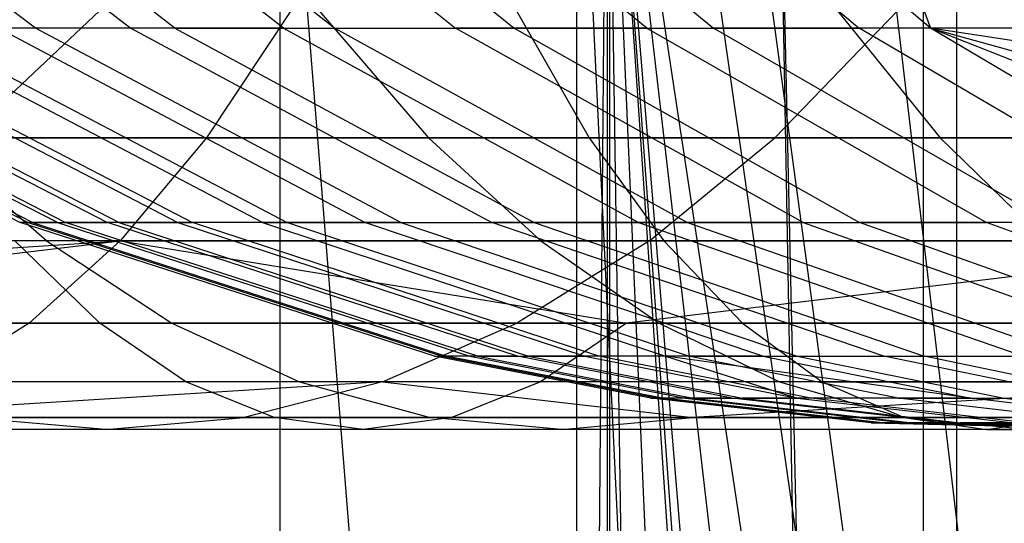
# Model space of a CAD drawing. Extents: x 0.1 to 12.1, y -6 to 6.
# Tile 130 of 181: x 8.151 to 8.368, y 0.711 to 0.822. Entities that reach past the tile are written whole.
import ezdxf

# ---------------------------------------------------------------- set-up
doc = ezdxf.new("R2010")
doc.units = 0
doc.header["$LTSCALE"] = 2.54
doc.layers.get('0').update_dxf_attribs({"linetype": 'CONTINUOUS'})

# ---------------------------------------------------------------- blocks, each defined once
blk = doc.blocks.new('DROPS_COLOR_C_STL')
at = {"color": 0}
for p, q in [((8.28088, -0.86832, 26.08206), (8.28088, 0.93168, 26.08206)), ((8.28088, -0.86832, 26.08206), (8.28088, 0.93168, 26.08206)), ((8.26447, -0.85721, 14.92782), (8.28038, 0.90337, 14.93414)), ((8.26447, -0.85721, 14.92782), (8.28038, 0.90337, 14.93414)), ((8.46794, -0.71003, 15.01255), (8.28038, 0.90337, 14.93414)), ((8.28038, 0.90337, 14.93414), (8.52214, -0.69039, 15.03662)), ((8.28038, 0.90337, 14.93414), (8.52214, -0.69039, 15.03662)), ((8.41563, -0.73559, 14.98993), (8.28038, 0.90337, 14.93414)), ((8.46794, -0.71003, 15.01255), (8.28038, 0.90337, 14.93414)), ((8.41563, -0.73559, 14.98993), (8.28038, 0.90337, 14.93414)), ((8.40143, -0.74375, 14.98389), (8.28038, 0.90337, 14.93414)), ((8.40143, -0.74375, 14.98389), (8.28038, 0.90337, 14.93414)), ((8.3928, -0.74899, 14.98024), (8.28038, 0.90337, 14.93414)), ((8.35215, -0.77666, 14.96326), (8.28038, 0.90337, 14.93414)), ((8.3928, -0.74899, 14.98024), (8.28038, 0.90337, 14.93414)), ((8.35215, -0.77666, 14.96326), (8.28038, 0.90337, 14.93414)), ((8.30646, -0.81453, 14.94459), (8.28038, 0.90337, 14.93414)), ((8.30646, -0.81453, 14.94459), (8.28038, 0.90337, 14.93414)), ((8.28039, -0.84, 14.93414), (8.28038, 0.90337, 14.93414)), ((8.28039, -0.84, 14.93414), (8.28038, 0.90337, 14.93414)), ((8.34987, -0.86671, 36.24255), (8.20821, 0.9, 36.14837)), ((8.20821, -0.9, 36.14837), (8.20821, 0.9, 36.14837)), ((8.34987, -0.86671, 36.24255), (8.20821, 0.9, 36.14837)), ((8.20821, -0.9, 36.14837), (8.20821, 0.9, 36.14837)), ((8.35716, -0.85984, 26.97626), (8.27365, 0.9, 26.94247)), ((8.27365, -0.9, 26.94247), (8.27365, 0.9, 26.94247)), ((8.35716, -0.85984, 26.97626), (8.27365, 0.9, 26.94247)), ((8.27365, -0.9, 26.94247), (8.27365, 0.9, 26.94247)), ((8.31769, 0.9, 36.22039), (8.34987, -0.86671, 36.24255)), ((8.31769, 0.9, 36.22039), (8.34987, -0.86671, 36.24255)), ((8.31769, 0.9, 26.96011), (8.35716, -0.85984, 26.97626)), ((8.31769, 0.9, 26.96011), (8.35716, -0.85984, 26.97626)), ((8.29626, 0.88749, 14.94049), (8.52214, -0.69039, 15.03662)), ((8.29626, 0.88749, 14.94049), (8.52214, -0.69039, 15.03662)), ((8.15431, 0.82019, 15.46768), (8.08233, 0.87479, 15.44575)), ((8.15431, 0.82019, 15.46768), (8.08233, 0.87479, 15.44575)), ((8.10411, 0.87479, 16.73026), (8.17531, 0.82019, 16.70591)), ((8.10411, 0.87479, 16.73026), (8.17531, 0.82019, 16.70591)), ((8.18505, 0.82019, 15.37467), (8.11422, 0.87479, 15.34927)), ((8.18505, 0.82019, 15.37467), (8.11422, 0.87479, 15.34927)), ((8.20899, 0.82019, 16.79734), (8.13905, 0.87479, 16.82511)), ((8.20899, 0.82019, 16.79734), (8.13905, 0.87479, 16.82511)), ((8.15075, 0.87479, 15.25446), (8.22027, 0.82019, 15.28327)), ((8.15075, 0.87479, 15.25446), (8.22027, 0.82019, 15.28327)), ((8.17837, 0.87479, 16.91782), (8.2469, 0.82019, 16.88671)), ((8.17837, 0.87479, 16.91782), (8.2469, 0.82019, 16.88671)), ((8.19181, 0.87479, 15.16166), (8.25984, 0.82019, 15.19382)), ((8.19181, 0.87479, 15.16166), (8.25984, 0.82019, 15.19382)), ((8.28908, 0.82019, 16.97413), (8.22214, 0.87479, 17.00851)), ((8.28908, 0.82019, 16.97413), (8.22214, 0.87479, 17.00851)), ((8.23738, 0.87479, 15.07099), (8.30378, 0.82019, 15.10641)), ((8.23738, 0.87479, 15.07099), (8.30378, 0.82019, 15.10641)), ((8.27065, 0.87479, 17.0976), (8.33585, 0.82019, 17.06001)), ((8.27065, 0.87479, 17.0976), (8.33585, 0.82019, 17.06001)), ((8.35158, 0.82019, 15.02191), (8.28697, 0.87479, 14.98333)), ((8.35158, 0.82019, 15.02191), (8.28697, 0.87479, 14.98333)), ((8.52214, -0.69039, 15.03662), (8.30987, 0.87478, 14.94597)), ((8.52214, -0.69039, 15.03662), (8.30987, 0.87478, 14.94597)), ((8.35, 0.86658, 36.24264), (8.34987, -0.86671, 36.24255)), ((8.35, 0.86658, 36.24264), (8.34987, -0.86671, 36.24255)), ((8.35731, 0.8597, 26.97632), (8.35716, -0.85984, 26.97626)), ((8.35731, 0.8597, 26.97632), (8.35716, -0.85984, 26.97626)), ((8.34123, 0.84838, 14.95876), (8.52214, -0.69039, 15.03662)), ((8.34123, 0.84838, 14.95876), (8.52214, -0.69039, 15.03662)), ((8.34123, 0.84838, 14.95876), (8.35158, 0.82019, 15.02191)), ((8.34123, 0.84838, 14.95876), (8.35158, 0.82019, 15.02191)), ((8.16844, 0.82396, 18.5956), (8.13871, 0.796, 18.63511)), ((8.16844, 0.82396, 18.5956), (8.13871, 0.796, 18.63511)), ((8.21059, 0.82396, 20.67028), (8.19202, 0.796, 20.71611)), ((8.21059, 0.82396, 20.67028), (8.19202, 0.796, 20.71611)), ((8.21682, 0.82396, 19.38832), (8.24094, 0.796, 19.34516)), ((8.21682, 0.82396, 19.38832), (8.24094, 0.796, 19.34516)), ((8.26036, 0.82396, 21.37107), (8.27638, 0.796, 21.32428)), ((8.26036, 0.82396, 21.37107), (8.27638, 0.796, 21.32428)), ((8.3443, 0.82396, 18.71873), (8.3173, 0.796, 18.76015)), ((8.3443, 0.82396, 18.71873), (8.3173, 0.796, 18.76015)), ((8.33107, 0.82396, 19.44969), (8.35371, 0.796, 19.40574)), ((8.33107, 0.82396, 19.44969), (8.35371, 0.796, 19.40574)), ((8.06674, 0.82019, 16.04414), (8.1509, 0.77731, 16.04456)), ((8.06674, 0.82019, 16.04414), (8.1509, 0.77731, 16.04456)), ((8.06863, 0.82019, 16.14194), (8.15271, 0.77731, 16.13828)), ((8.06863, 0.82019, 16.14194), (8.15271, 0.77731, 16.13828)), ((8.15367, 0.77731, 15.95158), (8.06964, 0.82019, 15.9471)), ((8.15367, 0.77731, 15.95158), (8.06964, 0.82019, 15.9471)), ((8.15912, 0.77731, 16.23179), (8.07533, 0.82019, 16.23953)), ((8.15912, 0.77731, 16.23179), (8.07533, 0.82019, 16.23953)), ((8.07723, 0.82019, 15.85033), (8.16094, 0.77731, 15.85885)), ((8.07723, 0.82019, 15.85033), (8.16094, 0.77731, 15.85885)), ((8.08683, 0.82019, 16.33708), (8.17015, 0.77731, 16.32526)), ((8.08683, 0.82019, 16.33708), (8.17015, 0.77731, 16.32526)), ((8.17271, 0.77731, 15.76627), (8.08951, 0.82019, 15.75371)), ((8.17271, 0.77731, 15.76627), (8.08951, 0.82019, 15.75371)), ((8.10307, 0.82019, 16.43395), (8.18571, 0.77731, 16.41809)), ((8.10307, 0.82019, 16.43395), (8.18571, 0.77731, 16.41809)), ((8.10643, 0.82019, 15.65779), (8.18892, 0.77731, 15.67436)), ((8.10643, 0.82019, 15.65779), (8.18892, 0.77731, 15.67436)), ((8.20435, 0.77731, 16.50431), (8.12253, 0.82019, 16.52394)), ((8.20435, 0.77731, 16.50431), (8.12253, 0.82019, 16.52394)), ((8.20967, 0.77731, 15.58273), (8.12808, 0.82019, 15.56216)), ((8.20967, 0.77731, 15.58273), (8.12808, 0.82019, 15.56216)), ((8.15431, 0.82019, 15.46768), (8.12808, 0.82019, 15.56216)), ((8.15431, 0.82019, 15.46768), (8.12808, 0.82019, 15.56216)), ((8.22689, 0.77731, 16.58961), (8.14605, 0.82019, 16.61295)), ((8.17531, 0.82019, 16.70591), (8.14605, 0.82019, 16.61295)), ((8.22689, 0.77731, 16.58961), (8.14605, 0.82019, 16.61295)), ((8.17531, 0.82019, 16.70591), (8.14605, 0.82019, 16.61295)), ((8.23481, 0.77731, 15.4922), (8.15431, 0.82019, 15.46768)), ((8.18505, 0.82019, 15.37467), (8.15431, 0.82019, 15.46768)), ((8.23481, 0.77731, 15.4922), (8.15431, 0.82019, 15.46768)), ((8.18505, 0.82019, 15.37467), (8.15431, 0.82019, 15.46768)), ((8.17531, 0.82019, 16.70591), (8.25492, 0.77731, 16.67868)), ((8.17531, 0.82019, 16.70591), (8.25492, 0.77731, 16.67868)), ((8.20899, 0.82019, 16.79734), (8.17531, 0.82019, 16.70591)), ((8.20899, 0.82019, 16.79734), (8.17531, 0.82019, 16.70591)), ((8.18505, 0.82019, 15.37467), (8.22027, 0.82019, 15.28327)), ((8.18505, 0.82019, 15.37467), (8.26426, 0.77731, 15.40308)), ((8.18505, 0.82019, 15.37467), (8.26426, 0.77731, 15.40308)), ((8.18505, 0.82019, 15.37467), (8.22027, 0.82019, 15.28327)), ((8.20899, 0.82019, 16.79734), (8.2872, 0.77731, 16.76629)), ((8.20899, 0.82019, 16.79734), (8.2872, 0.77731, 16.76629)), ((8.20899, 0.82019, 16.79734), (8.2469, 0.82019, 16.88671)), ((8.20899, 0.82019, 16.79734), (8.2469, 0.82019, 16.88671)), ((8.22027, 0.82019, 15.28327), (8.25984, 0.82019, 15.19382)), ((8.22027, 0.82019, 15.28327), (8.298, 0.77731, 15.3155)), ((8.22027, 0.82019, 15.28327), (8.25984, 0.82019, 15.19382)), ((8.22027, 0.82019, 15.28327), (8.298, 0.77731, 15.3155)), ((8.32352, 0.77731, 16.85192), (8.2469, 0.82019, 16.88671)), ((8.28908, 0.82019, 16.97413), (8.2469, 0.82019, 16.88671)), ((8.32352, 0.77731, 16.85192), (8.2469, 0.82019, 16.88671)), ((8.28908, 0.82019, 16.97413), (8.2469, 0.82019, 16.88671)), ((8.25984, 0.82019, 15.19382), (8.30378, 0.82019, 15.10641)), ((8.25984, 0.82019, 15.19382), (8.33593, 0.77731, 15.22978)), ((8.25984, 0.82019, 15.19382), (8.30378, 0.82019, 15.10641)), ((8.25984, 0.82019, 15.19382), (8.33593, 0.77731, 15.22978)), ((8.28908, 0.82019, 16.97413), (8.36395, 0.77731, 16.93569)), ((8.28908, 0.82019, 16.97413), (8.33585, 0.82019, 17.06001)), ((8.28908, 0.82019, 16.97413), (8.33585, 0.82019, 17.06001)), ((8.28908, 0.82019, 16.97413), (8.36395, 0.77731, 16.93569)), ((8.35158, 0.82019, 15.02191), (8.30378, 0.82019, 15.10641)), ((8.37803, 0.77731, 15.14603), (8.30378, 0.82019, 15.10641)), ((8.37803, 0.77731, 15.14603), (8.30378, 0.82019, 15.10641)), ((8.35158, 0.82019, 15.02191), (8.30378, 0.82019, 15.10641)), ((8.40875, 0.77731, 17.01798), (8.33585, 0.82019, 17.06001)), ((8.38678, 0.82019, 17.14348), (8.33585, 0.82019, 17.06001)), ((8.40875, 0.77731, 17.01798), (8.33585, 0.82019, 17.06001)), ((8.38678, 0.82019, 17.14348), (8.33585, 0.82019, 17.06001)), ((8.38953, 0.81439, 14.97886), (8.35158, 0.82019, 15.02191)), ((8.35158, 0.82019, 15.02191), (8.40407, 0.80555, 14.98501)), ((8.38953, 0.81439, 14.97886), (8.35158, 0.82019, 15.02191)), ((8.3805, 0.82019, 14.97507), (8.35158, 0.82019, 15.02191)), ((8.3805, 0.82019, 14.97507), (8.35158, 0.82019, 15.02191)), ((8.42383, 0.77731, 15.06506), (8.35158, 0.82019, 15.02191)), ((8.42383, 0.77731, 15.06506), (8.35158, 0.82019, 15.02191)), ((8.45631, 0.77848, 15.00748), (8.35158, 0.82019, 15.02191)), ((8.45631, 0.77848, 15.00748), (8.35158, 0.82019, 15.02191)), ((8.35158, 0.82019, 15.02191), (8.40407, 0.80555, 14.98501)), ((8.19202, 0.796, 20.71611), (7.93908, 0.796, 20.60545)), ((8.19202, 0.796, 20.71611), (7.93908, 0.796, 20.60545)), ((8.1567, 0.7733, 19.23753), (8.13048, 0.796, 19.28092)), ((8.13048, 0.796, 19.28092), (8.24094, 0.796, 19.34516)), ((8.1567, 0.7733, 19.23753), (8.13048, 0.796, 19.28092)), ((8.13048, 0.796, 19.28092), (8.24094, 0.796, 19.34516)), ((8.27638, 0.796, 21.32428), (8.13199, 0.796, 21.27267)), ((8.27638, 0.796, 21.32428), (8.13199, 0.796, 21.27267)), ((8.13871, 0.796, 18.63511), (8.3173, 0.796, 18.76015)), ((8.13871, 0.796, 18.63511), (8.3173, 0.796, 18.76015)), ((8.19202, 0.796, 20.71611), (8.17299, 0.7733, 20.76311)), ((8.19202, 0.796, 20.71611), (8.17299, 0.7733, 20.76311)), ((8.45143, 0.796, 20.81289), (8.19202, 0.796, 20.71611)), ((8.45143, 0.796, 20.81289), (8.19202, 0.796, 20.71611)), ((8.26568, 0.7733, 19.3009), (8.24094, 0.796, 19.34516)), ((8.24094, 0.796, 19.34516), (8.35371, 0.796, 19.40574)), ((8.26568, 0.7733, 19.3009), (8.24094, 0.796, 19.34516)), ((8.24094, 0.796, 19.34516), (8.35371, 0.796, 19.40574)), ((8.27638, 0.796, 21.32428), (8.2928, 0.7733, 21.27631)), ((8.27638, 0.796, 21.32428), (8.2928, 0.7733, 21.27631)), ((8.27638, 0.796, 21.32428), (8.42233, 0.796, 21.37196)), ((8.27638, 0.796, 21.32428), (8.42233, 0.796, 21.37196)), ((8.28962, 0.7733, 18.80263), (8.3173, 0.796, 18.76015)), ((8.28962, 0.7733, 18.80263), (8.3173, 0.796, 18.76015)), ((8.3173, 0.796, 18.76015), (8.50465, 0.796, 18.87336)), ((8.3173, 0.796, 18.76015), (8.50465, 0.796, 18.87336)), ((8.37693, 0.7733, 19.36067), (8.35371, 0.796, 19.40574)), ((8.35371, 0.796, 19.40574), (8.46846, 0.796, 19.46248)), ((8.37693, 0.7733, 19.36067), (8.35371, 0.796, 19.40574)), ((8.35371, 0.796, 19.40574), (8.46846, 0.796, 19.46248)), ((8.24223, 0.74781, 16.04502), (8.1509, 0.77731, 16.04456)), ((8.15271, 0.77731, 16.13828), (8.1509, 0.77731, 16.04456)), ((8.24223, 0.74781, 16.04502), (8.1509, 0.77731, 16.04456)), ((8.15367, 0.77731, 15.95158), (8.1509, 0.77731, 16.04456)), ((8.15367, 0.77731, 15.95158), (8.1509, 0.77731, 16.04456)), ((8.15271, 0.77731, 16.13828), (8.1509, 0.77731, 16.04456)), ((8.15271, 0.77731, 16.13828), (8.24395, 0.74781, 16.13431)), ((8.15912, 0.77731, 16.23179), (8.15271, 0.77731, 16.13828)), ((8.15271, 0.77731, 16.13828), (8.24395, 0.74781, 16.13431)), ((8.15912, 0.77731, 16.23179), (8.15271, 0.77731, 16.13828)), ((8.15367, 0.77731, 15.95158), (8.24486, 0.74781, 15.95645)), ((8.15367, 0.77731, 15.95158), (8.16094, 0.77731, 15.85885)), ((8.15367, 0.77731, 15.95158), (8.24486, 0.74781, 15.95645)), ((8.15367, 0.77731, 15.95158), (8.16094, 0.77731, 15.85885)), ((8.15912, 0.77731, 16.23179), (8.25006, 0.74781, 16.22339)), ((8.15912, 0.77731, 16.23179), (8.17015, 0.77731, 16.32526)), ((8.15912, 0.77731, 16.23179), (8.17015, 0.77731, 16.32526)), ((8.15912, 0.77731, 16.23179), (8.25006, 0.74781, 16.22339)), ((8.17271, 0.77731, 15.76627), (8.16094, 0.77731, 15.85885)), ((8.25179, 0.74781, 15.8681), (8.16094, 0.77731, 15.85885)), ((8.17271, 0.77731, 15.76627), (8.16094, 0.77731, 15.85885)), ((8.25179, 0.74781, 15.8681), (8.16094, 0.77731, 15.85885)), ((8.26056, 0.74781, 16.31244), (8.17015, 0.77731, 16.32526)), ((8.18571, 0.77731, 16.41809), (8.17015, 0.77731, 16.32526)), ((8.26056, 0.74781, 16.31244), (8.17015, 0.77731, 16.32526)), ((8.18571, 0.77731, 16.41809), (8.17015, 0.77731, 16.32526)), ((8.17271, 0.77731, 15.76627), (8.18892, 0.77731, 15.67436)), ((8.17271, 0.77731, 15.76627), (8.26301, 0.74781, 15.77991)), ((8.17271, 0.77731, 15.76627), (8.18892, 0.77731, 15.67436)), ((8.17271, 0.77731, 15.76627), (8.26301, 0.74781, 15.77991)), ((8.18571, 0.77731, 16.41809), (8.27539, 0.74781, 16.40087)), ((8.20435, 0.77731, 16.50431), (8.18571, 0.77731, 16.41809)), ((8.18571, 0.77731, 16.41809), (8.27539, 0.74781, 16.40087)), ((8.20435, 0.77731, 16.50431), (8.18571, 0.77731, 16.41809)), ((8.27845, 0.74781, 15.69235), (8.18892, 0.77731, 15.67436)), ((8.27845, 0.74781, 15.69235), (8.18892, 0.77731, 15.67436)), ((8.20967, 0.77731, 15.58273), (8.18892, 0.77731, 15.67436)), ((8.20967, 0.77731, 15.58273), (8.18892, 0.77731, 15.67436)), ((8.20435, 0.77731, 16.50431), (8.29315, 0.74781, 16.48301)), ((8.20435, 0.77731, 16.50431), (8.29315, 0.74781, 16.48301)), ((8.20435, 0.77731, 16.50431), (8.22689, 0.77731, 16.58961)), ((8.20435, 0.77731, 16.50431), (8.22689, 0.77731, 16.58961)), ((8.29821, 0.74781, 15.60505), (8.20967, 0.77731, 15.58273)), ((8.23481, 0.77731, 15.4922), (8.20967, 0.77731, 15.58273)), ((8.29821, 0.74781, 15.60505), (8.20967, 0.77731, 15.58273)), ((8.23481, 0.77731, 15.4922), (8.20967, 0.77731, 15.58273)), ((8.31462, 0.74781, 16.56427), (8.22689, 0.77731, 16.58961)), ((8.31462, 0.74781, 16.56427), (8.22689, 0.77731, 16.58961)), ((8.22689, 0.77731, 16.58961), (8.25492, 0.77731, 16.67868)), ((8.22689, 0.77731, 16.58961), (8.25492, 0.77731, 16.67868)), ((8.23481, 0.77731, 15.4922), (8.26426, 0.77731, 15.40308)), ((8.23481, 0.77731, 15.4922), (8.32216, 0.74781, 15.5188)), ((8.23481, 0.77731, 15.4922), (8.32216, 0.74781, 15.5188)), ((8.23481, 0.77731, 15.4922), (8.26426, 0.77731, 15.40308)), ((8.34132, 0.74781, 16.64912), (8.25492, 0.77731, 16.67868)), ((8.2872, 0.77731, 16.76629), (8.25492, 0.77731, 16.67868)), ((8.34132, 0.74781, 16.64912), (8.25492, 0.77731, 16.67868)), ((8.2872, 0.77731, 16.76629), (8.25492, 0.77731, 16.67868)), ((8.26426, 0.77731, 15.40308), (8.298, 0.77731, 15.3155)), ((8.26426, 0.77731, 15.40308), (8.35022, 0.74781, 15.4339)), ((8.26426, 0.77731, 15.40308), (8.298, 0.77731, 15.3155)), ((8.26426, 0.77731, 15.40308), (8.35022, 0.74781, 15.4339)), ((8.2872, 0.77731, 16.76629), (8.37208, 0.74781, 16.73259)), ((8.2872, 0.77731, 16.76629), (8.37208, 0.74781, 16.73259)), ((8.32352, 0.77731, 16.85192), (8.2872, 0.77731, 16.76629)), ((8.32352, 0.77731, 16.85192), (8.2872, 0.77731, 16.76629)), ((8.298, 0.77731, 15.3155), (8.33593, 0.77731, 15.22978)), ((8.298, 0.77731, 15.3155), (8.38237, 0.74781, 15.35047)), ((8.298, 0.77731, 15.3155), (8.33593, 0.77731, 15.22978)), ((8.298, 0.77731, 15.3155), (8.38237, 0.74781, 15.35047)), ((8.32352, 0.77731, 16.85192), (8.40668, 0.74781, 16.81417)), ((8.32352, 0.77731, 16.85192), (8.40668, 0.74781, 16.81417)), ((8.32352, 0.77731, 16.85192), (8.36395, 0.77731, 16.93569)), ((8.32352, 0.77731, 16.85192), (8.36395, 0.77731, 16.93569)), ((8.37803, 0.77731, 15.14603), (8.33593, 0.77731, 15.22978)), ((8.4185, 0.74781, 15.26881), (8.33593, 0.77731, 15.22978)), ((8.4185, 0.74781, 15.26881), (8.33593, 0.77731, 15.22978)), ((8.37803, 0.77731, 15.14603), (8.33593, 0.77731, 15.22978)), ((8.44519, 0.74781, 16.89397), (8.36395, 0.77731, 16.93569)), ((8.40875, 0.77731, 17.01798), (8.36395, 0.77731, 16.93569)), ((8.44519, 0.74781, 16.89397), (8.36395, 0.77731, 16.93569)), ((8.40875, 0.77731, 17.01798), (8.36395, 0.77731, 16.93569)), ((7.8947, 0.75511, 20.69978), (8.17299, 0.7733, 20.76311)), ((7.8947, 0.75511, 20.69978), (8.17299, 0.7733, 20.76311)), ((8.17299, 0.7733, 20.76311), (7.91749, 0.7733, 20.65133)), ((8.17299, 0.7733, 20.76311), (7.91749, 0.7733, 20.65133)), ((8.02301, 0.75511, 20.75804), (8.17299, 0.7733, 20.76311)), ((8.02301, 0.75511, 20.75804), (8.17299, 0.7733, 20.76311)), ((8.1567, 0.7733, 19.23753), (8.04992, 0.7733, 19.17052)), ((8.1567, 0.7733, 19.23753), (8.04992, 0.7733, 19.17052)), ((8.28962, 0.7733, 18.80263), (8.10823, 0.7733, 18.67563)), ((8.28962, 0.7733, 18.80263), (8.10823, 0.7733, 18.67563)), ((8.2928, 0.7733, 21.27631), (8.14973, 0.7733, 21.22517)), ((8.2928, 0.7733, 21.27631), (8.14973, 0.7733, 21.22517)), ((8.16846, 0.75511, 21.17501), (8.14973, 0.7733, 21.22517)), ((8.16846, 0.75511, 21.17501), (8.14973, 0.7733, 21.22517)), ((8.17299, 0.7733, 20.76311), (8.15289, 0.75511, 20.81273)), ((8.17299, 0.7733, 20.76311), (8.15289, 0.75511, 20.81273)), ((8.26568, 0.7733, 19.3009), (8.1567, 0.7733, 19.23753)), ((8.1567, 0.7733, 19.23753), (8.18439, 0.75511, 19.19171)), ((8.26568, 0.7733, 19.3009), (8.1567, 0.7733, 19.23753)), ((8.1567, 0.7733, 19.23753), (8.18439, 0.75511, 19.19171)), ((8.17299, 0.7733, 20.76311), (8.43501, 0.7733, 20.86087)), ((8.17299, 0.7733, 20.76311), (8.43501, 0.7733, 20.86087)), ((8.17299, 0.7733, 20.76311), (8.2846, 0.75511, 20.86395)), ((8.17299, 0.7733, 20.76311), (8.2846, 0.75511, 20.86395)), ((8.28962, 0.7733, 18.80263), (8.2604, 0.75511, 18.84749)), ((8.28962, 0.7733, 18.80263), (8.2604, 0.75511, 18.84749)), ((8.37693, 0.7733, 19.36067), (8.26568, 0.7733, 19.3009)), ((8.26568, 0.7733, 19.3009), (8.2918, 0.75511, 19.25417)), ((8.37693, 0.7733, 19.36067), (8.26568, 0.7733, 19.3009)), ((8.26568, 0.7733, 19.3009), (8.2918, 0.75511, 19.25417)), ((8.43501, 0.7733, 20.86087), (8.2846, 0.75511, 20.86395)), ((8.43501, 0.7733, 20.86087), (8.2846, 0.75511, 20.86395)), ((8.47992, 0.7733, 18.91762), (8.28962, 0.7733, 18.80263)), ((8.47992, 0.7733, 18.91762), (8.28962, 0.7733, 18.80263)), ((8.2928, 0.7733, 21.27631), (8.31014, 0.75511, 21.22566)), ((8.2928, 0.7733, 21.27631), (8.31014, 0.75511, 21.22566)), ((8.2928, 0.7733, 21.27631), (8.43742, 0.7733, 21.32356)), ((8.2928, 0.7733, 21.27631), (8.43742, 0.7733, 21.32356)), ((8.02301, 0.75511, 20.75804), (8.15289, 0.75511, 20.81273)), ((8.02301, 0.75511, 20.75804), (8.15289, 0.75511, 20.81273)), ((8.16846, 0.75511, 21.17501), (8.02823, 0.75511, 21.12048)), ((8.16846, 0.75511, 21.17501), (8.02823, 0.75511, 21.12048)), ((8.07604, 0.75511, 18.71841), (8.2604, 0.75511, 18.84749)), ((8.07604, 0.75511, 18.71841), (8.2604, 0.75511, 18.84749)), ((8.07914, 0.75511, 19.12567), (8.18439, 0.75511, 19.19171)), ((8.07914, 0.75511, 19.12567), (8.18439, 0.75511, 19.19171)), ((8.15289, 0.75511, 20.81273), (8.13251, 0.74218, 20.86305)), ((8.15289, 0.75511, 20.81273), (8.13251, 0.74218, 20.86305)), ((8.2846, 0.75511, 20.86395), (8.15289, 0.75511, 20.81273)), ((8.2846, 0.75511, 20.86395), (8.15289, 0.75511, 20.81273)), ((8.31014, 0.75511, 21.22566), (8.16846, 0.75511, 21.17501)), ((8.31014, 0.75511, 21.22566), (8.16846, 0.75511, 21.17501)), ((8.18745, 0.74218, 21.12416), (8.16846, 0.75511, 21.17501)), ((8.18745, 0.74218, 21.12416), (8.16846, 0.75511, 21.17501)), ((8.18439, 0.75511, 19.19171), (8.21247, 0.74218, 19.14525)), ((8.18439, 0.75511, 19.19171), (8.2918, 0.75511, 19.25417)), ((8.18439, 0.75511, 19.19171), (8.21247, 0.74218, 19.14525)), ((8.18439, 0.75511, 19.19171), (8.2918, 0.75511, 19.25417)), ((8.23076, 0.74218, 18.89297), (8.2604, 0.75511, 18.84749)), ((8.23076, 0.74218, 18.89297), (8.2604, 0.75511, 18.84749)), ((8.2604, 0.75511, 18.84749), (8.45379, 0.75511, 18.96435)), ((8.2604, 0.75511, 18.84749), (8.45379, 0.75511, 18.96435)), ((8.2846, 0.75511, 20.86395), (8.26561, 0.74218, 20.91481)), ((8.2846, 0.75511, 20.86395), (8.26561, 0.74218, 20.91481)), ((8.41767, 0.75511, 20.91152), (8.2846, 0.75511, 20.86395)), ((8.41767, 0.75511, 20.91152), (8.2846, 0.75511, 20.86395)), ((8.2918, 0.75511, 19.25417), (8.31829, 0.74218, 19.20678)), ((8.2918, 0.75511, 19.25417), (8.40145, 0.75511, 19.31307)), ((8.2918, 0.75511, 19.25417), (8.31829, 0.74218, 19.20678)), ((8.2918, 0.75511, 19.25417), (8.40145, 0.75511, 19.31307)), ((8.31014, 0.75511, 21.22566), (8.32772, 0.74218, 21.1743)), ((8.31014, 0.75511, 21.22566), (8.32772, 0.74218, 21.1743)), ((8.31014, 0.75511, 21.22566), (8.45336, 0.75511, 21.27244)), ((8.31014, 0.75511, 21.22566), (8.45336, 0.75511, 21.27244)), ((8.28993, 0.73854, 16.04526), (8.24223, 0.74781, 16.04502)), ((8.24223, 0.74781, 16.04502), (8.24395, 0.74781, 16.13431)), ((8.24223, 0.74781, 16.04502), (8.24395, 0.74781, 16.13431)), ((8.24223, 0.74781, 16.04502), (8.24486, 0.74781, 15.95645)), ((8.24223, 0.74781, 16.04502), (8.24486, 0.74781, 15.95645)), ((8.28993, 0.73854, 16.04526), (8.24223, 0.74781, 16.04502)), ((8.24395, 0.74781, 16.13431), (8.29161, 0.73854, 16.13223)), ((8.25006, 0.74781, 16.22339), (8.24395, 0.74781, 16.13431)), ((8.25006, 0.74781, 16.22339), (8.24395, 0.74781, 16.13431)), ((8.24395, 0.74781, 16.13431), (8.29161, 0.73854, 16.13223)), ((8.25179, 0.74781, 15.8681), (8.24486, 0.74781, 15.95645)), ((8.2925, 0.73854, 15.95899), (8.24486, 0.74781, 15.95645)), ((8.25179, 0.74781, 15.8681), (8.24486, 0.74781, 15.95645)), ((8.2925, 0.73854, 15.95899), (8.24486, 0.74781, 15.95645)), ((8.26056, 0.74781, 16.31244), (8.25006, 0.74781, 16.22339)), ((8.25006, 0.74781, 16.22339), (8.29756, 0.73854, 16.219)), ((8.26056, 0.74781, 16.31244), (8.25006, 0.74781, 16.22339)), ((8.25006, 0.74781, 16.22339), (8.29756, 0.73854, 16.219)), ((8.25179, 0.74781, 15.8681), (8.26301, 0.74781, 15.77991)), ((8.25179, 0.74781, 15.8681), (8.26301, 0.74781, 15.77991)), ((8.25179, 0.74781, 15.8681), (8.29925, 0.73854, 15.87293)), ((8.25179, 0.74781, 15.8681), (8.29925, 0.73854, 15.87293)), ((8.30779, 0.73854, 16.30574), (8.26056, 0.74781, 16.31244)), ((8.26056, 0.74781, 16.31244), (8.27539, 0.74781, 16.40087)), ((8.26056, 0.74781, 16.31244), (8.27539, 0.74781, 16.40087)), ((8.30779, 0.73854, 16.30574), (8.26056, 0.74781, 16.31244)), ((8.27845, 0.74781, 15.69235), (8.26301, 0.74781, 15.77991)), ((8.26301, 0.74781, 15.77991), (8.31017, 0.73854, 15.78703)), ((8.27845, 0.74781, 15.69235), (8.26301, 0.74781, 15.77991)), ((8.26301, 0.74781, 15.77991), (8.31017, 0.73854, 15.78703)), ((8.27539, 0.74781, 16.40087), (8.32223, 0.73854, 16.39187)), ((8.29315, 0.74781, 16.48301), (8.27539, 0.74781, 16.40087)), ((8.29315, 0.74781, 16.48301), (8.27539, 0.74781, 16.40087)), ((8.27539, 0.74781, 16.40087), (8.32223, 0.73854, 16.39187)), ((8.32521, 0.73854, 15.70174), (8.27845, 0.74781, 15.69235)), ((8.29821, 0.74781, 15.60505), (8.27845, 0.74781, 15.69235)), ((8.29821, 0.74781, 15.60505), (8.27845, 0.74781, 15.69235)), ((8.32521, 0.73854, 15.70174), (8.27845, 0.74781, 15.69235)), ((8.31462, 0.74781, 16.56427), (8.29315, 0.74781, 16.48301)), ((8.31462, 0.74781, 16.56427), (8.29315, 0.74781, 16.48301)), ((8.36044, 0.73854, 16.55103), (8.29315, 0.74781, 16.48301)), ((8.29315, 0.74781, 16.48301), (8.32223, 0.73854, 16.39187)), ((8.29315, 0.74781, 16.48301), (8.32223, 0.73854, 16.39187)), ((8.36044, 0.73854, 16.55103), (8.29315, 0.74781, 16.48301)), ((8.34446, 0.73854, 15.61671), (8.29821, 0.74781, 15.60505)), ((8.29821, 0.74781, 15.60505), (8.32216, 0.74781, 15.5188)), ((8.29821, 0.74781, 15.60505), (8.32216, 0.74781, 15.5188)), ((8.34446, 0.73854, 15.61671), (8.29821, 0.74781, 15.60505)), ((8.31462, 0.74781, 16.56427), (8.36044, 0.73854, 16.55103)), ((8.31462, 0.74781, 16.56427), (8.34132, 0.74781, 16.64912)), ((8.31462, 0.74781, 16.56427), (8.36044, 0.73854, 16.55103)), ((8.31462, 0.74781, 16.56427), (8.34132, 0.74781, 16.64912)), ((8.32216, 0.74781, 15.5188), (8.35022, 0.74781, 15.4339)), ((8.32216, 0.74781, 15.5188), (8.35022, 0.74781, 15.4339)), ((8.32216, 0.74781, 15.5188), (8.36779, 0.73854, 15.5327)), ((8.32216, 0.74781, 15.5188), (8.36779, 0.73854, 15.5327)), ((8.38646, 0.73854, 16.63369), (8.34132, 0.74781, 16.64912)), ((8.34132, 0.74781, 16.64912), (8.37208, 0.74781, 16.73259)), ((8.34132, 0.74781, 16.64912), (8.37208, 0.74781, 16.73259)), ((8.38646, 0.73854, 16.63369), (8.34132, 0.74781, 16.64912)), ((8.35022, 0.74781, 15.4339), (8.38237, 0.74781, 15.35047)), ((8.39512, 0.73854, 15.45), (8.35022, 0.74781, 15.4339)), ((8.35022, 0.74781, 15.4339), (8.38237, 0.74781, 15.35047)), ((8.39512, 0.73854, 15.45), (8.35022, 0.74781, 15.4339)), ((8.23076, 0.74218, 18.89297), (8.04341, 0.74218, 18.76179)), ((8.23076, 0.74218, 18.89297), (8.04341, 0.74218, 18.76179)), ((8.18745, 0.74218, 21.12416), (8.04861, 0.74218, 21.07016)), ((8.18745, 0.74218, 21.12416), (8.04861, 0.74218, 21.07016)), ((8.23076, 0.74218, 18.89297), (8.10399, 0.7343, 18.8746)), ((8.23076, 0.74218, 18.89297), (8.10399, 0.7343, 18.8746)), ((8.21247, 0.74218, 19.14525), (8.10878, 0.74218, 19.08019)), ((8.21247, 0.74218, 19.14525), (8.10878, 0.74218, 19.08019)), ((8.26561, 0.74218, 20.91481), (8.13251, 0.74218, 20.86305)), ((8.26561, 0.74218, 20.91481), (8.13251, 0.74218, 20.86305)), ((8.32772, 0.74218, 21.1743), (8.18745, 0.74218, 21.12416)), ((8.32772, 0.74218, 21.1743), (8.18745, 0.74218, 21.12416)), ((8.20694, 0.7343, 21.07194), (8.18745, 0.74218, 21.12416)), ((8.20694, 0.7343, 21.07194), (8.18745, 0.74218, 21.12416)), ((8.23076, 0.74218, 18.89297), (8.20033, 0.7343, 18.93967)), ((8.23076, 0.74218, 18.89297), (8.20033, 0.7343, 18.93967)), ((8.31829, 0.74218, 19.20678), (8.21247, 0.74218, 19.14525)), ((8.21247, 0.74218, 19.14525), (8.24129, 0.7343, 19.09754)), ((8.31829, 0.74218, 19.20678), (8.21247, 0.74218, 19.14525)), ((8.21247, 0.74218, 19.14525), (8.24129, 0.7343, 19.09754)), ((8.42731, 0.74218, 19.01173), (8.23076, 0.74218, 18.89297)), ((8.23076, 0.74218, 18.89297), (8.29921, 0.7343, 19.00171)), ((8.23076, 0.74218, 18.89297), (8.29921, 0.7343, 19.00171)), ((8.42731, 0.74218, 19.01173), (8.23076, 0.74218, 18.89297)), ((8.26561, 0.74218, 20.91481), (8.24611, 0.7343, 20.96703)), ((8.26561, 0.74218, 20.91481), (8.24611, 0.7343, 20.96703)), ((8.40009, 0.74218, 20.96288), (8.26561, 0.74218, 20.91481)), ((8.40009, 0.74218, 20.96288), (8.26561, 0.74218, 20.91481)), ((8.42731, 0.74218, 19.01173), (8.29921, 0.7343, 19.00171)), ((8.42731, 0.74218, 19.01173), (8.29921, 0.7343, 19.00171)), ((8.42631, 0.74218, 19.26482), (8.31829, 0.74218, 19.20678)), ((8.31829, 0.74218, 19.20678), (8.34548, 0.7343, 19.15813)), ((8.42631, 0.74218, 19.26482), (8.31829, 0.74218, 19.20678)), ((8.31829, 0.74218, 19.20678), (8.34548, 0.7343, 19.15813)), ((8.32772, 0.74218, 21.1743), (8.34577, 0.7343, 21.12156)), ((8.32772, 0.74218, 21.1743), (8.34577, 0.7343, 21.12156)), ((8.32772, 0.74218, 21.1743), (8.46952, 0.74218, 21.22062)), ((8.32772, 0.74218, 21.1743), (8.46952, 0.74218, 21.22062)), ((8.33853, 0.73314, 16.04551), (8.28993, 0.73854, 16.04526)), ((8.28993, 0.73854, 16.04526), (8.29161, 0.73854, 16.13223)), ((8.28993, 0.73854, 16.04526), (8.29161, 0.73854, 16.13223)), ((8.28993, 0.73854, 16.04526), (8.2925, 0.73854, 15.95899)), ((8.28993, 0.73854, 16.04526), (8.2925, 0.73854, 15.95899)), ((8.33853, 0.73314, 16.04551), (8.28993, 0.73854, 16.04526)), ((8.29161, 0.73854, 16.13223), (8.34016, 0.73314, 16.13012)), ((8.29756, 0.73854, 16.219), (8.29161, 0.73854, 16.13223)), ((8.29756, 0.73854, 16.219), (8.29161, 0.73854, 16.13223)), ((8.29161, 0.73854, 16.13223), (8.34016, 0.73314, 16.13012)), ((8.34103, 0.73314, 15.96157), (8.2925, 0.73854, 15.95899)), ((8.29925, 0.73854, 15.87293), (8.2925, 0.73854, 15.95899)), ((8.34103, 0.73314, 15.96157), (8.2925, 0.73854, 15.95899)), ((8.29925, 0.73854, 15.87293), (8.2925, 0.73854, 15.95899)), ((8.29756, 0.73854, 16.219), (8.34595, 0.73314, 16.21453)), ((8.30779, 0.73854, 16.30574), (8.29756, 0.73854, 16.219)), ((8.30779, 0.73854, 16.30574), (8.29756, 0.73854, 16.219)), ((8.29756, 0.73854, 16.219), (8.34595, 0.73314, 16.21453)), ((8.29925, 0.73854, 15.87293), (8.31017, 0.73854, 15.78703)), ((8.29925, 0.73854, 15.87293), (8.31017, 0.73854, 15.78703)), ((8.29925, 0.73854, 15.87293), (8.34759, 0.73314, 15.87786)), ((8.29925, 0.73854, 15.87293), (8.34759, 0.73314, 15.87786)), ((8.3559, 0.73314, 16.29891), (8.30779, 0.73854, 16.30574)), ((8.30779, 0.73854, 16.30574), (8.32223, 0.73854, 16.39187)), ((8.30779, 0.73854, 16.30574), (8.32223, 0.73854, 16.39187)), ((8.3559, 0.73314, 16.29891), (8.30779, 0.73854, 16.30574)), ((8.32521, 0.73854, 15.70174), (8.31017, 0.73854, 15.78703)), ((8.31017, 0.73854, 15.78703), (8.35822, 0.73314, 15.79428)), ((8.32521, 0.73854, 15.70174), (8.31017, 0.73854, 15.78703)), ((8.31017, 0.73854, 15.78703), (8.35822, 0.73314, 15.79428)), ((8.32223, 0.73854, 16.39187), (8.36995, 0.73314, 16.38271)), ((8.36044, 0.73854, 16.55103), (8.32223, 0.73854, 16.39187)), ((8.36044, 0.73854, 16.55103), (8.32223, 0.73854, 16.39187)), ((8.32223, 0.73854, 16.39187), (8.36995, 0.73314, 16.38271)), ((8.37285, 0.73314, 15.71131), (8.32521, 0.73854, 15.70174)), ((8.34446, 0.73854, 15.61671), (8.32521, 0.73854, 15.70174)), ((8.37285, 0.73314, 15.71131), (8.32521, 0.73854, 15.70174)), ((8.34446, 0.73854, 15.61671), (8.32521, 0.73854, 15.70174)), ((8.39158, 0.73314, 15.62858), (8.34446, 0.73854, 15.61671)), ((8.34446, 0.73854, 15.61671), (8.36779, 0.73854, 15.5327)), ((8.34446, 0.73854, 15.61671), (8.36779, 0.73854, 15.5327)), ((8.39158, 0.73314, 15.62858), (8.34446, 0.73854, 15.61671)), ((8.40713, 0.73314, 16.53755), (8.36044, 0.73854, 16.55103)), ((8.36044, 0.73854, 16.55103), (8.38646, 0.73854, 16.63369)), ((8.36044, 0.73854, 16.55103), (8.38646, 0.73854, 16.63369)), ((8.40713, 0.73314, 16.53755), (8.36044, 0.73854, 16.55103)), ((8.36779, 0.73854, 15.5327), (8.39512, 0.73854, 15.45)), ((8.36779, 0.73854, 15.5327), (8.39512, 0.73854, 15.45)), ((8.36779, 0.73854, 15.5327), (8.41428, 0.73314, 15.54686)), ((8.36779, 0.73854, 15.5327), (8.41428, 0.73314, 15.54686)), ((8.20694, 0.7343, 21.07194), (8.06954, 0.7343, 21.0185)), ((8.20694, 0.7343, 21.07194), (8.06954, 0.7343, 21.0185)), ((8.10399, 0.7343, 18.8746), (8.20033, 0.7343, 18.93967)), ((8.10399, 0.7343, 18.8746), (8.20033, 0.7343, 18.93967)), ((8.24611, 0.7343, 20.96703), (8.11158, 0.7343, 20.91471)), ((8.24611, 0.7343, 20.96703), (8.11158, 0.7343, 20.91471)), ((8.16977, 0.73168, 18.98658), (8.13921, 0.7343, 19.03349)), ((8.13921, 0.7343, 19.03349), (8.24129, 0.7343, 19.09754)), ((8.16977, 0.73168, 18.98658), (8.13921, 0.7343, 19.03349)), ((8.13921, 0.7343, 19.03349), (8.24129, 0.7343, 19.09754)), ((8.16977, 0.73168, 18.98658), (8.20033, 0.7343, 18.93967)), ((8.16977, 0.73168, 18.98658), (8.20033, 0.7343, 18.93967)), ((8.20033, 0.7343, 18.93967), (8.29921, 0.7343, 19.00171)), ((8.20033, 0.7343, 18.93967), (8.29921, 0.7343, 19.00171)), ((8.34577, 0.7343, 21.12156), (8.20694, 0.7343, 21.07194)), ((8.34577, 0.7343, 21.12156), (8.20694, 0.7343, 21.07194)), ((8.22653, 0.73168, 21.01948), (8.20694, 0.7343, 21.07194)), ((8.22653, 0.73168, 21.01948), (8.20694, 0.7343, 21.07194)), ((8.24611, 0.7343, 20.96703), (8.22653, 0.73168, 21.01948)), ((8.24611, 0.7343, 20.96703), (8.22653, 0.73168, 21.01948)), ((8.27025, 0.73168, 19.04963), (8.24129, 0.7343, 19.09754)), ((8.24129, 0.7343, 19.09754), (8.34548, 0.7343, 19.15813)), ((8.27025, 0.73168, 19.04963), (8.24129, 0.7343, 19.09754)), ((8.24129, 0.7343, 19.09754), (8.34548, 0.7343, 19.15813)), ((8.38204, 0.7343, 21.01562), (8.24611, 0.7343, 20.96703)), ((8.38204, 0.7343, 21.01562), (8.24611, 0.7343, 20.96703)), ((8.27025, 0.73168, 19.04963), (8.29921, 0.7343, 19.00171)), ((8.27025, 0.73168, 19.04963), (8.29921, 0.7343, 19.00171)), ((8.29921, 0.7343, 19.00171), (8.40011, 0.7343, 19.06039)), ((8.29921, 0.7343, 19.00171), (8.40011, 0.7343, 19.06039)), ((8.3728, 0.73168, 19.10926), (8.34548, 0.7343, 19.15813)), ((8.34548, 0.7343, 19.15813), (8.45184, 0.7343, 19.21527)), ((8.3728, 0.73168, 19.10926), (8.34548, 0.7343, 19.15813)), ((8.34548, 0.7343, 19.15813), (8.45184, 0.7343, 19.21527)), ((8.34577, 0.7343, 21.12156), (8.36391, 0.73168, 21.06859)), ((8.34577, 0.7343, 21.12156), (8.36391, 0.73168, 21.06859)), ((8.34577, 0.7343, 21.12156), (8.48611, 0.7343, 21.1674)), ((8.34577, 0.7343, 21.12156), (8.48611, 0.7343, 21.1674)), ((8.36391, 0.73168, 21.06859), (8.38204, 0.7343, 21.01562)), ((8.36391, 0.73168, 21.06859), (8.38204, 0.7343, 21.01562)), ((8.16977, 0.73168, 18.98658), (8.07186, 0.73168, 18.92045)), ((8.16977, 0.73168, 18.98658), (8.07186, 0.73168, 18.92045)), ((8.22653, 0.73168, 21.01948), (8.09056, 0.73168, 20.9666)), ((8.22653, 0.73168, 21.01948), (8.09056, 0.73168, 20.9666)), ((8.27025, 0.73168, 19.04963), (8.16977, 0.73168, 18.98658)), ((8.27025, 0.73168, 19.04963), (8.16977, 0.73168, 18.98658)), ((8.36391, 0.73168, 21.06859), (8.22653, 0.73168, 21.01948)), ((8.36391, 0.73168, 21.06859), (8.22653, 0.73168, 21.01948)), ((8.3728, 0.73168, 19.10926), (8.27025, 0.73168, 19.04963)), ((8.3728, 0.73168, 19.10926), (8.27025, 0.73168, 19.04963)), ((8.33853, 0.73314, 16.04551), (8.39436, 0.73184, 16.04579)), ((8.33853, 0.73314, 16.04551), (8.34016, 0.73314, 16.13012)), ((8.33853, 0.73314, 16.04551), (8.34016, 0.73314, 16.13012)), ((8.33853, 0.73314, 16.04551), (8.34103, 0.73314, 15.96157)), ((8.33853, 0.73314, 16.04551), (8.39436, 0.73184, 16.04579)), ((8.33853, 0.73314, 16.04551), (8.34103, 0.73314, 15.96157)), ((8.39594, 0.73184, 16.12769), (8.34016, 0.73314, 16.13012)), ((8.34595, 0.73314, 16.21453), (8.34016, 0.73314, 16.13012)), ((8.39594, 0.73184, 16.12769), (8.34016, 0.73314, 16.13012)), ((8.34595, 0.73314, 16.21453), (8.34016, 0.73314, 16.13012)), ((8.34759, 0.73314, 15.87786), (8.34103, 0.73314, 15.96157)), ((8.39679, 0.73184, 15.96455), (8.34103, 0.73314, 15.96157)), ((8.39679, 0.73184, 15.96455), (8.34103, 0.73314, 15.96157)), ((8.34759, 0.73314, 15.87786), (8.34103, 0.73314, 15.96157)), ((8.34595, 0.73314, 16.21453), (8.40155, 0.73184, 16.2094)), ((8.34595, 0.73314, 16.21453), (8.40155, 0.73184, 16.2094)), ((8.3559, 0.73314, 16.29891), (8.34595, 0.73314, 16.21453)), ((8.3559, 0.73314, 16.29891), (8.34595, 0.73314, 16.21453)), ((8.34759, 0.73314, 15.87786), (8.35822, 0.73314, 15.79428)), ((8.34759, 0.73314, 15.87786), (8.40314, 0.73184, 15.88351)), ((8.34759, 0.73314, 15.87786), (8.35822, 0.73314, 15.79428)), ((8.34759, 0.73314, 15.87786), (8.40314, 0.73184, 15.88351)), ((8.3559, 0.73314, 16.29891), (8.41118, 0.73184, 16.29107)), ((8.3559, 0.73314, 16.29891), (8.36995, 0.73314, 16.38271)), ((8.3559, 0.73314, 16.29891), (8.36995, 0.73314, 16.38271)), ((8.3559, 0.73314, 16.29891), (8.41118, 0.73184, 16.29107)), ((8.41343, 0.73184, 15.80262), (8.35822, 0.73314, 15.79428)), ((8.41343, 0.73184, 15.80262), (8.35822, 0.73314, 15.79428)), ((8.37285, 0.73314, 15.71131), (8.35822, 0.73314, 15.79428)), ((8.37285, 0.73314, 15.71131), (8.35822, 0.73314, 15.79428)), ((8.36391, 0.73168, 21.06859), (8.50277, 0.73168, 21.11395)), ((8.36391, 0.73168, 21.06859), (8.50277, 0.73168, 21.11395))]:
    blk.add_line(p, q, dxfattribs=at)

msp = doc.modelspace()

# ---------------------------------------------------------------- block references
at = {"color": 0}
msp.add_blockref('DROPS_COLOR_C_STL', (0, 0), dxfattribs=at)

doc.saveas('drawing.dxf')
